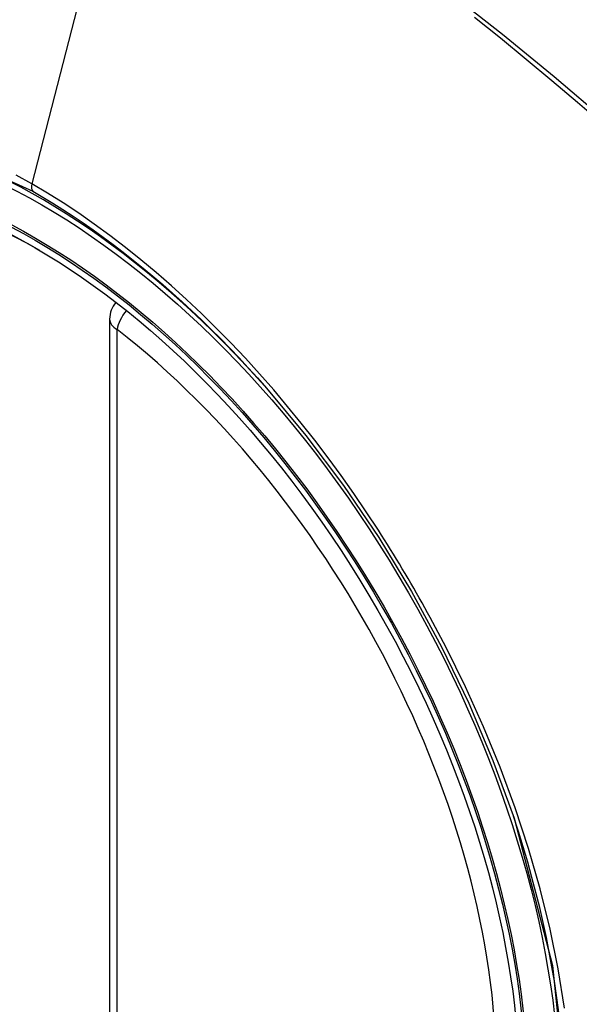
# Model space of a CAD drawing. Header units: inches. Extents: x 581 to 683, y 225 to 315.
# Tile 83 of 89: x 634.634 to 634.895, y 282.579 to 283.038. Entities that reach past the tile are written whole.
import ezdxf

# ---------------------------------------------------------------- set-up
doc = ezdxf.new("R2010")
doc.units = ezdxf.units.IN
doc.header["$MEASUREMENT"] = 0
doc.layers.add('Visible Edges(ANSI)', color=7, linetype='Continuous', lineweight=25)
doc.layers.add('Visible Tangent Edges(ANSI)', color=7, linetype='Continuous', lineweight=25)

msp = doc.modelspace()

# ---------------------------------------------------------------- linework, layer by layer
at = {"layer": 'Visible Edges(ANSI)'}
msp.add_line((634.676260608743, 282.8987479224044), (634.676260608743, 282.4134510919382), dxfattribs=at)
at = {"layer": 'Visible Edges(ANSI)', "flags": 128}
msp.add_lwpolyline([(634.7494480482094, 282.8665448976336), (634.7677970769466, 282.8445283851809), (634.7852961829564, 282.821230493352), (634.8017551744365, 282.7969014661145), (634.8170123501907, 282.7718055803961), (634.8310240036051, 282.7460413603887), (634.8437101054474, 282.7197625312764), (634.8550037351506, 282.6930976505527), (634.8648432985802, 282.6661580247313)], dxfattribs=at)
at = {"layer": 'Visible Edges(ANSI)'}
msp.add_arc((634.6880716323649, 282.8987479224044), 0.0118110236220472, 138.6130451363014, 180, dxfattribs=at)
for centre, major_axis, ratio, start_param, end_param in [((634.7493171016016, 282.169779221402), (-0.6483489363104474, 1.125876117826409), 0.5780931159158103, 5.163459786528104, 5.835981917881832), ((634.644573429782, 282.6727320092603), (0.1571754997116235, -0.2729396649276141), 0.5780931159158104, 2.362013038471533, 7.062764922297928)]:
    msp.add_ellipse(centre, major_axis=major_axis, ratio=ratio, start_param=start_param, end_param=end_param, dxfattribs=at)
msp.add_ellipse((634.6410935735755, 282.6707280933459), major_axis=(-0.1596313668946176, 0.2772043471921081), ratio=0.5780931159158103, dxfattribs=at)
at = {"layer": 'Visible Tangent Edges(ANSI)'}
for p, q in [((634.6878644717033, 283.1475938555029), (634.6399669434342, 282.9617873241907)), ((634.6797199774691, 282.4086416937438), (634.6797199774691, 282.89393852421))]:
    msp.add_line(p, q, dxfattribs=at)
at = {"layer": 'Visible Tangent Edges(ANSI)', "flags": 128}
for points in [[(634.978157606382, 282.9259952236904), (634.9548680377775, 282.948328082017), (634.9313289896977, 282.9700708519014), (634.9075625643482, 282.9911910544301), (634.8835968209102, 283.0116634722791), (634.859459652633, 283.0314624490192), (634.835179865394, 283.0505641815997)], [(634.8464293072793, 283.0394267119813), (634.8584961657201, 283.0297905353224), (634.870526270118, 283.0199801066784), (634.8825161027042, 283.0099985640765), (634.8944620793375, 282.9998490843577), (634.9063608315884, 282.9895350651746), (634.9182089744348, 282.9790599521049), (634.9300031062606, 282.9684271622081), (634.9417400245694, 282.9576401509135), (634.9534114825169, 282.9467075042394), (634.9649627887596, 282.9356833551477), (634.9765758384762, 282.9243898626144)], [(634.4656035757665, 282.5654217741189), (634.4318964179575, 282.6325362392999), (634.4076792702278, 282.7016882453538), (634.3941593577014, 282.769397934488), (634.3919501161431, 282.8326205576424), (634.401159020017, 282.8882158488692), (634.421419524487, 282.9338499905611), (634.4516747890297, 282.9672301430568), (634.4906264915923, 282.9868544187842), (634.5366145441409, 282.9919708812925), (634.587310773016, 282.982305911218), (634.6404675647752, 282.9583324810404)], [(634.6399669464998, 282.9617873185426), (634.6326585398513, 282.9658700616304)], [(634.801589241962, 282.800324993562), (634.7959229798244, 282.8089461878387), (634.7901165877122, 282.8174610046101), (634.784177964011, 282.8258590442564), (634.7781149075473, 282.834129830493), (634.7719352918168, 282.8422630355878), (634.7656469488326, 282.8502481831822), (634.7592577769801, 282.8580749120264), (634.7527755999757, 282.8657327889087), (634.7462076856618, 282.87321239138), (634.7395541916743, 282.8805160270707), (634.7328174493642, 282.8876419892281), (634.7260012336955, 282.894585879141), (634.7191094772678, 282.901343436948), (634.7121459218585, 282.9079102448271), (634.705114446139, 282.9142819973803), (634.6980188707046, 282.9204543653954), (634.6908630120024, 282.9264230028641), (634.683654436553, 282.9321800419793), (634.6764094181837, 282.9377113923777), (634.6691376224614, 282.94301118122), (634.6618483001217, 282.9480740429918), (634.6545505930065, 282.9528945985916), (634.6472537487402, 282.9574674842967), (634.6399669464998, 282.9617873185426)], [(634.6404675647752, 282.9583324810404), (634.6451456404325, 282.9555873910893), (634.6498295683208, 282.9527366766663), (634.6545168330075, 282.9497817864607), (634.6592049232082, 282.9467240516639), (634.6638914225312, 282.9435649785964), (634.6685738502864, 282.9403059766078), (634.6732496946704, 282.9369484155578), (634.6779164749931, 282.9334937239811), (634.6825717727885, 282.9299433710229), (634.6872130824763, 282.9262987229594), (634.6918367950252, 282.9225623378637), (634.6964375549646, 282.9187394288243), (634.7010139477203, 282.9148313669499), (634.7055649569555, 282.9108393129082), (634.710089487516, 282.906764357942), (634.714586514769, 282.9026076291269), (634.7190550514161, 282.8983702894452), (634.7234939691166, 282.8940534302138), (634.7279022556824, 282.8896581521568), (634.7322788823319, 282.8851856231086), (634.7366227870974, 282.8806369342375), (634.7409329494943, 282.8760132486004), (634.7452082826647, 282.8713156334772), (634.7494480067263, 282.8665448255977)], [(634.8331164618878, 282.7457183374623), (634.8319151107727, 282.7480466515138), (634.8307037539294, 282.7503708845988), (634.8294824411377, 282.7526909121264), (634.8282511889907, 282.7550067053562), (634.8270100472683, 282.7573181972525), (634.8257590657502, 282.759625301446), (634.8244982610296, 282.7619279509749), (634.82322759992, 282.7642260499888), (634.8219471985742, 282.7665195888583), (634.8206570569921, 282.768808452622), (634.8193571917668, 282.7710926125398), (634.8180476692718, 282.7733719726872), (634.8167284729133, 282.7756464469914), (634.8153996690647, 282.7779159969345), (634.8140612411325, 282.7801805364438), (634.8127132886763, 282.7824400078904), (634.8113558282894, 282.7846943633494), (634.8099888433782, 282.7869434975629), (634.808612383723, 282.789187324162), (634.8072265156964, 282.7914258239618), (634.8058312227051, 282.7936589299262), (634.8044265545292, 282.7958865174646), (634.8030125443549, 282.7981085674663), (634.801589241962, 282.800324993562)], [(634.8884033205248, 282.5776353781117), (634.8854136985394, 282.5959287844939), (634.8815919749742, 282.6144670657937), (634.8769530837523, 282.6331919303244), (634.8715119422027, 282.6520450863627), (634.8652835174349, 282.6709682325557), (634.8582874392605, 282.6898926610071), (634.8505756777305, 282.7086932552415), (634.842177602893, 282.7273150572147), (634.8331164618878, 282.7457183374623)], [(634.8648358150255, 282.666176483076), (634.8827549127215, 282.5975554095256), (634.8894738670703, 282.5322156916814)]]:
    msp.add_lwpolyline(points, dxfattribs=at)
at = {"layer": 'Visible Tangent Edges(ANSI)'}
for centre, major_axis, ratio, start_param, end_param in [((634.6435796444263, 282.6721597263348), (-0.1728458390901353, 0.3001516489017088), 0.5780931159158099, 5.049711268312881, 10.65825284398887), ((634.6432514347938, 282.9623496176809), (-0.0024558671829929, -0.0042646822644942), 0.5780931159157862, 5.159178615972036, 6.139354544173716), ((634.6880716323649, 282.8987479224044), (0.0072364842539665, 0.0093345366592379), 0.4718260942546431, 1.5116532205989, 2.426531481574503), ((634.6880716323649, 282.8987479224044), (-0.0118110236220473, -1e-16), 0.5758617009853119, 0, 0.7853981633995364), ((634.6435294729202, 282.672130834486), (0.1502990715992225, -0.2609985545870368), 0.5780931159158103, 5.670484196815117, 8.470550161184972)]:
    msp.add_ellipse(centre, major_axis=major_axis, ratio=ratio, start_param=start_param, end_param=end_param, dxfattribs=at)
for centre, major_axis in [((634.6441717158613, 282.6725006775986), (0.1707766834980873, -0.296558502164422)), ((634.6411974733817, 282.670787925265), (-0.1623805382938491, 0.2819783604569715)), ((634.6410935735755, 282.6707280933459), (0.1617849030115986, -0.2809440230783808))]:
    msp.add_ellipse(centre, major_axis=major_axis, ratio=0.5780931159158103, dxfattribs=at)

doc.saveas('drawing.dxf')
